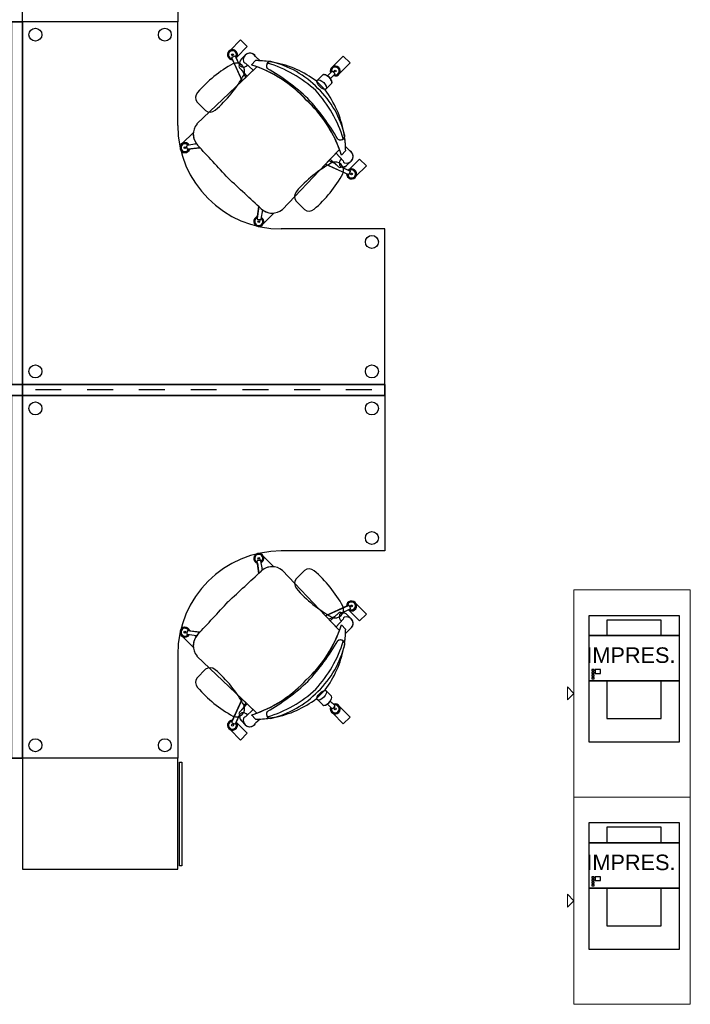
# Model space of a CAD drawing. Header units: metres. Extents: x -1 to 438, y -6 to 53.
# Tile 144 of 149: x 418.05 to 420.64, y 46.65 to 50.45. Entities that reach past the tile are written whole.
import ezdxf

# ---------------------------------------------------------------- set-up
doc = ezdxf.new("R2010")
doc.units = ezdxf.units.M
doc.linetypes.add('CONTINUA', pattern=[0])
doc.layers.add('PA MOBLES ACTUAL', color=7, linetype='CONTINUA', lineweight=25)
doc.styles.add('ARIAL', font='arial.ttf')

msp = doc.modelspace()

# ---------------------------------------------------------------- linework, layer by layer
at = {"layer": 'PA MOBLES ACTUAL', "color": 180, "transparency": 33554687}
for p, q in [((418.6623, 50.4394), (418.0623, 50.4394)), ((418.0623, 50.4394), (418.0623, 49.0394)), ((418.6623, 50.0394), (418.6623, 50.4394)), ((418.8906, 50.3028), (418.9311, 50.3433)), ((418.9114, 50.2116), (418.8713, 50.2995)), ((418.8727, 50.3029), (418.8814, 50.307)), ((418.9014, 50.2725), (418.8848, 50.3059)), ((418.9014, 50.2725), (418.8881, 50.2992)), ((418.9084, 50.2956), (418.9228, 50.3105)), ((418.9228, 50.3105), (418.9084, 50.2956)), ((418.9631, 50.2892), (418.9466, 50.2728)), ((418.9466, 50.2728), (418.9631, 50.2892)), ((418.9631, 50.2892), (418.9466, 50.2728)), ((418.9801, 50.2887), (418.9632, 50.3049)), ((418.9801, 50.2887), (418.9632, 50.3049)), ((418.9682, 50.2653), (418.9114, 50.2116)), ((418.9542, 50.252), (418.9242, 50.2792)), ((419.0351, 50.2821), (419.0169, 50.2852)), ((419.0351, 50.2821), (419.0169, 50.2852)), ((419.2874, 50.24), (419.328, 50.2806)), ((419.2224, 50.2341), (419.198, 50.2096)), ((419.2405, 50.2304), (419.258, 50.2473)), ((419.2516, 50.2193), (419.2686, 50.2368)), ((419.2684, 50.2403), (419.2616, 50.2472)), ((418.9114, 50.2116), (418.7366, 50.045)), ((419.2314, 50.1762), (419.198, 50.2096)), ((419.2314, 50.1762), (419.198, 50.2096)), ((419.2559, 50.2006), (419.2314, 50.1762)), ((418.7373, 50.1289), (418.7697, 50.0965)), ((418.6623, 50.0394), (418.6623, 50.0394)), ((419.307, 49.9951), (419.3039, 50.0132)), ((419.307, 49.9951), (419.3039, 50.0132)), ((418.6906, 49.95), (418.6897, 49.9566)), ((418.6985, 49.9496), (418.6971, 49.9592)), ((418.7348, 49.9678), (418.6992, 49.9621)), ((418.7478, 49.9532), (418.7013, 49.9474)), ((418.707, 49.9441), (418.7116, 49.9486)), ((418.7087, 49.9483), (418.7478, 49.9532)), ((418.7299, 49.967), (418.7331, 49.9701)), ((419.2871, 49.9464), (419.2334, 49.8896)), ((419.2334, 49.8896), (419.2871, 49.9464)), ((419.3106, 49.9582), (419.3267, 49.9413)), ((419.3106, 49.9582), (419.3267, 49.9413)), ((419.2738, 49.9323), (419.301, 49.9024)), ((419.311, 49.9412), (419.2946, 49.9248)), ((419.2946, 49.9248), (419.311, 49.9412)), ((419.2946, 49.9248), (419.311, 49.9412)), ((419.2334, 49.8896), (419.0668, 49.7148)), ((419.0668, 49.7148), (419.2334, 49.8896)), ((419.2334, 49.8896), (419.3214, 49.8495)), ((419.2943, 49.8795), (419.3278, 49.863)), ((419.2943, 49.8795), (419.3211, 49.8663)), ((419.3174, 49.8866), (419.3323, 49.901)), ((419.3323, 49.901), (419.3174, 49.8866)), ((419.3247, 49.8508), (419.3288, 49.8596)), ((418.975, 49.726), (418.9692, 49.6795)), ((418.9701, 49.6869), (418.975, 49.726)), ((419.1194, 49.7468), (419.1518, 49.7143)), ((418.9659, 49.6852), (418.9705, 49.6897)), ((418.9896, 49.7129), (418.9839, 49.6774)), ((418.9888, 49.7081), (418.992, 49.7112)), ((418.9714, 49.6767), (418.981, 49.6753)), ((418.9718, 49.6688), (418.9784, 49.6678)), ((419.4623, 49.6394), (419.0623, 49.6394)), ((419.0623, 49.6394), (419.0623, 49.6394)), ((419.4623, 49.0394), (419.4623, 49.6394)), ((418.0623, 49.0394), (419.4623, 49.0394)), ((418.0623, 47.5964), (418.0623, 48.9964)), ((418.0623, 48.9964), (419.4623, 48.9964)), ((418.2123, 49.0179), (418.1123, 49.0179)), ((418.2123, 49.0179), (418.1123, 49.0179)), ((418.4123, 49.0179), (418.3123, 49.0179)), ((418.4123, 49.0179), (418.3123, 49.0179)), ((418.6123, 49.0179), (418.5123, 49.0179)), ((418.6123, 49.0179), (418.5123, 49.0179)), ((418.8123, 49.0179), (418.7123, 49.0179)), ((418.8123, 49.0179), (418.7123, 49.0179)), ((419.0123, 49.0179), (418.9123, 49.0179)), ((419.0123, 49.0179), (418.9123, 49.0179)), ((419.2123, 49.0179), (419.1123, 49.0179)), ((419.2123, 49.0179), (419.1123, 49.0179)), ((419.4123, 49.0179), (419.3123, 49.0179)), ((419.4123, 49.0179), (419.3123, 49.0179)), ((419.4623, 48.9964), (419.4623, 48.3964)), ((419.0623, 48.3964), (419.0623, 48.3965)), ((419.4623, 48.3964), (419.0623, 48.3964)), ((418.9659, 48.3507), (418.9705, 48.3461)), ((418.975, 48.3098), (418.9692, 48.3564)), ((418.9714, 48.3592), (418.981, 48.3605)), ((418.9718, 48.3671), (418.9784, 48.368)), ((418.9896, 48.3229), (418.9839, 48.3585)), ((418.9701, 48.349), (418.975, 48.3098)), ((418.9888, 48.3278), (418.992, 48.3246)), ((419.2334, 48.1463), (419.0668, 48.3211)), ((419.0668, 48.3211), (419.2334, 48.1463)), ((419.1194, 48.289), (419.1518, 48.3215)), ((419.2334, 48.1463), (419.3214, 48.1863)), ((419.2943, 48.1563), (419.3278, 48.1729)), ((419.2943, 48.1563), (419.3211, 48.1696)), ((419.3247, 48.185), (419.3288, 48.1763)), ((419.2871, 48.0894), (419.2334, 48.1463)), ((419.2334, 48.1463), (419.2871, 48.0894)), ((419.2738, 48.1035), (419.301, 48.1335)), ((419.3174, 48.1493), (419.3323, 48.1349)), ((419.3323, 48.1349), (419.3174, 48.1493)), ((418.6906, 48.0859), (418.6897, 48.0793)), ((418.6985, 48.0862), (418.6971, 48.0767)), ((418.7478, 48.0826), (418.7013, 48.0885)), ((418.707, 48.0918), (418.7116, 48.0872)), ((418.7087, 48.0876), (418.7478, 48.0826)), ((419.311, 48.0946), (419.2946, 48.1111)), ((419.2946, 48.1111), (419.311, 48.0946)), ((419.2946, 48.1111), (419.311, 48.0946)), ((419.3106, 48.0776), (419.3267, 48.0945)), ((419.3106, 48.0776), (419.3267, 48.0945)), ((418.7348, 48.0681), (418.6992, 48.0737)), ((418.7299, 48.0689), (418.7331, 48.0657)), ((419.307, 48.0407), (419.3039, 48.0226)), ((419.307, 48.0407), (419.3039, 48.0226)), ((418.6623, 47.9965), (418.6623, 47.9964)), ((418.6623, 47.9964), (418.6623, 47.5964)), ((418.9114, 47.8243), (418.7366, 47.9908)), ((418.7373, 47.9069), (418.7697, 47.9394)), ((419.2314, 47.8597), (419.198, 47.8263)), ((419.2314, 47.8597), (419.198, 47.8263)), ((419.2559, 47.8352), (419.2314, 47.8597)), ((418.9114, 47.8243), (418.8713, 47.7363)), ((418.9682, 47.7705), (418.9114, 47.8243)), ((419.2224, 47.8018), (419.198, 47.8263)), ((418.9542, 47.7838), (418.9242, 47.7566)), ((419.2405, 47.8055), (419.258, 47.7885)), ((419.2516, 47.8166), (419.2686, 47.7991)), ((419.2684, 47.7955), (419.2616, 47.7887)), ((419.2874, 47.7958), (419.328, 47.7552)), ((418.9014, 47.7634), (418.8848, 47.7299)), ((418.9014, 47.7634), (418.8881, 47.7366)), ((418.9631, 47.7466), (418.9466, 47.7631)), ((418.9466, 47.7631), (418.9631, 47.7466)), ((418.9631, 47.7466), (418.9466, 47.7631)), ((418.9801, 47.7471), (418.9632, 47.7309)), ((418.9801, 47.7471), (418.9632, 47.7309)), ((419.0351, 47.7537), (419.0169, 47.7507)), ((419.0351, 47.7537), (419.0169, 47.7507)), ((418.8727, 47.733), (418.8814, 47.7288)), ((418.8906, 47.7331), (418.9311, 47.6925)), ((418.9084, 47.7403), (418.9228, 47.7254)), ((418.9228, 47.7254), (418.9084, 47.7403)), ((418.6623, 47.5964), (418.0623, 47.5964))]:
    msp.add_line(p, q, dxfattribs=at)
for points in [[(418.6623, 50.8674), (418.6623, 50.4394), (418.0623, 50.4394), (418.0623, 50.8674), (418.6623, 50.8674)], [(418.0193, 49.0394), (418.0193, 50.4394), (418.0623, 50.4394), (418.0623, 49.0394), (418.0193, 49.0394)], [(418.0193, 49.0394), (418.0193, 50.4394), (418.0623, 50.4394), (418.0623, 49.0394), (418.0193, 49.0394)], [(418.0623, 49.0394), (418.0623, 50.4394), (418.0193, 50.4394), (418.0193, 49.0394), (418.0623, 49.0394)], [(419.198, 50.2096), (419.2224, 50.2341), (419.2272, 50.2356), (419.2338, 50.2339), (419.2403, 50.2303), (419.2463, 50.2254), (419.2517, 50.2191), (419.2567, 50.2106), (419.2575, 50.205), (419.2559, 50.2006), (419.2314, 50.1762), (419.198, 50.2096)], [(419.4623, 48.9964), (418.0623, 48.9964), (418.0623, 49.0394), (419.4623, 49.0394), (419.4623, 48.9964)], [(419.4623, 49.0394), (418.0623, 49.0394), (418.0623, 48.9964), (419.4623, 48.9964), (419.4623, 49.0394)], [(418.0623, 48.9964), (418.0623, 47.5964), (418.0193, 47.5964), (418.0193, 48.9964), (418.0623, 48.9964)], [(418.0193, 48.9964), (418.0193, 47.5964), (418.0623, 47.5964), (418.0623, 48.9964), (418.0193, 48.9964)], [(419.198, 47.8263), (419.2224, 47.8018), (419.2272, 47.8002), (419.2338, 47.8019), (419.2403, 47.8056), (419.2463, 47.8105), (419.2517, 47.8168), (419.2567, 47.8252), (419.2575, 47.8308), (419.2559, 47.8352), (419.2314, 47.8597), (419.198, 47.8263)], [(418.6623, 47.1684), (418.6623, 47.5964), (418.0623, 47.5964), (418.0623, 47.1684), (418.6623, 47.1684)], [(418.6692, 47.1804), (418.6692, 47.5807), (418.6781, 47.5807), (418.6781, 47.1804), (418.6692, 47.1804)]]:
    msp.add_lwpolyline(points, close=True, dxfattribs=at)
for points in [[(418.8906, 50.3028), (418.9311, 50.3433), (418.9051, 50.3694), (418.8645, 50.3288)], [(418.9311, 50.3433), (418.9051, 50.3694), (418.8645, 50.3288)], [(418.8906, 50.3028), (418.9311, 50.3433), (418.9051, 50.3694), (418.8645, 50.3288)], [(418.8744, 50.2927), (418.9114, 50.2116), (418.9251, 50.2245), (418.9133, 50.2483), (418.9009, 50.2615)], [(419.328, 50.2806), (419.3019, 50.3067), (419.2613, 50.2661)], [(418.9682, 50.2653), (418.9114, 50.2116), (418.7366, 50.045)], [(418.9009, 50.2615), (418.9308, 50.2299), (418.9682, 50.2653)], [(419.2527, 50.2421), (419.2405, 50.2304), (419.2468, 50.2251), (419.2516, 50.2193), (419.2634, 50.2314)], [(418.7224, 50.0098), (418.7215, 50.0107), (418.6809, 49.9702)], [(418.7224, 50.0098), (418.7215, 50.0107), (418.6809, 49.9702)], [(418.7348, 49.9678), (418.7299, 49.967), (418.7331, 49.9701)], [(419.2833, 49.8791), (419.2517, 49.9089), (419.2871, 49.9464)], [(419.3246, 49.8688), (419.3651, 49.9093), (419.3912, 49.8832), (419.3507, 49.8427)], [(419.3246, 49.8688), (419.3651, 49.9093), (419.3912, 49.8832), (419.3507, 49.8427)], [(419.3146, 49.8526), (419.2334, 49.8896), (419.2464, 49.9033), (419.2702, 49.8915), (419.2833, 49.8791)], [(418.9896, 49.7129), (418.9888, 49.7081), (418.992, 49.7112)], [(419.0316, 49.7006), (419.0326, 49.6997), (418.992, 49.6591)], [(419.0316, 49.7006), (419.0326, 49.6997), (418.992, 49.6591)], [(419.0316, 48.3353), (419.0326, 48.3362), (418.992, 48.3767)], [(419.0316, 48.3353), (419.0326, 48.3362), (418.992, 48.3767)], [(418.9896, 48.3229), (418.9888, 48.3278), (418.992, 48.3246)], [(419.3146, 48.1832), (419.2334, 48.1463), (419.2464, 48.1326), (419.2702, 48.1444), (419.2833, 48.1568)], [(419.3246, 48.1671), (419.3651, 48.1265), (419.3912, 48.1526), (419.3507, 48.1932)], [(419.3246, 48.1671), (419.3651, 48.1265), (419.3912, 48.1526), (419.3507, 48.1932)], [(419.2833, 48.1568), (419.2517, 48.1269), (419.2871, 48.0894)], [(418.7224, 48.026), (418.7215, 48.0251), (418.6809, 48.0657)], [(418.7224, 48.026), (418.7215, 48.0251), (418.6809, 48.0657)], [(418.7348, 48.0681), (418.7299, 48.0689), (418.7331, 48.0657)], [(418.9682, 47.7705), (418.9114, 47.8243), (418.7366, 47.9908)], [(418.8744, 47.7431), (418.9114, 47.8243), (418.9251, 47.8113), (418.9133, 47.7875), (418.9009, 47.7744)], [(418.9009, 47.7744), (418.9308, 47.8059), (418.9682, 47.7705)], [(419.2527, 47.7937), (419.2405, 47.8055), (419.2468, 47.8108), (419.2516, 47.8166), (419.2634, 47.8045)], [(419.328, 47.7552), (419.3019, 47.7292), (419.2613, 47.7697)], [(418.8906, 47.7331), (418.9311, 47.6925), (418.9051, 47.6664), (418.8645, 47.707)], [(418.8906, 47.7331), (418.9311, 47.6925), (418.9051, 47.6664), (418.8645, 47.707)], [(418.9311, 47.6925), (418.9051, 47.6664), (418.8645, 47.707)]]:
    msp.add_lwpolyline(points, dxfattribs=at)
at = {"layer": 'PA MOBLES ACTUAL', "color": 180, "linetype": 'CONTINUA', "lineweight": 13, "transparency": 33554687}
for points in [[(420.1927, 47.4462), (420.1927, 48.2462), (420.6427, 48.2462), (420.6427, 47.4462), (420.1927, 47.4462)], [(420.1927, 47.8462), (420.1677, 47.8212), (420.1677, 47.8712), (420.1927, 47.8462)], [(420.1927, 46.6462), (420.1927, 47.4462), (420.6427, 47.4462), (420.6427, 46.6462), (420.1927, 46.6462)], [(420.1927, 47.0462), (420.1677, 47.0212), (420.1677, 47.0712), (420.1927, 47.0462)]]:
    msp.add_lwpolyline(points, close=True, dxfattribs=at)
at = {"layer": 'PA MOBLES ACTUAL', "transparency": 33554687}
for points in [[(420.2506, 48.0697), (420.6006, 48.0697), (420.6006, 48.1465), (420.2506, 48.1465), (420.2506, 48.0697)], [(420.3206, 48.1297), (420.3206, 48.0697), (420.5306, 48.0697), (420.5306, 48.1297), (420.3206, 48.1297)], [(420.2506, 48.0697), (420.2506, 47.8946), (420.6006, 47.8946), (420.6006, 48.0697), (420.2506, 48.0697)], [(420.2616, 47.9333), (420.2707, 47.9333), (420.2707, 47.9384), (420.2616, 47.9384), (420.2616, 47.9333)], [(420.2756, 47.9237), (420.2963, 47.9237), (420.2963, 47.9384), (420.2756, 47.9384), (420.2756, 47.9237)], [(420.2506, 47.8946), (420.2506, 47.6597), (420.6006, 47.6597), (420.6006, 47.8946), (420.2506, 47.8946)], [(420.2616, 47.9233), (420.2707, 47.9233), (420.2707, 47.9284), (420.2616, 47.9284), (420.2616, 47.9233)], [(420.2616, 47.9133), (420.2707, 47.9133), (420.2707, 47.9184), (420.2616, 47.9184), (420.2616, 47.9133)], [(420.2616, 47.9033), (420.2707, 47.9033), (420.2707, 47.9084), (420.2616, 47.9084), (420.2616, 47.9033)], [(420.3206, 47.8946), (420.3206, 47.7497), (420.5306, 47.7497), (420.5306, 47.8946), (420.3206, 47.8946)], [(420.2506, 47.2697), (420.6006, 47.2697), (420.6006, 47.3465), (420.2506, 47.3465), (420.2506, 47.2697)], [(420.3206, 47.3297), (420.3206, 47.2697), (420.5306, 47.2697), (420.5306, 47.3297), (420.3206, 47.3297)], [(420.2506, 47.2697), (420.2506, 47.0946), (420.6006, 47.0946), (420.6006, 47.2697), (420.2506, 47.2697)], [(420.2616, 47.1333), (420.2707, 47.1333), (420.2707, 47.1384), (420.2616, 47.1384), (420.2616, 47.1333)], [(420.2756, 47.1237), (420.2963, 47.1237), (420.2963, 47.1384), (420.2756, 47.1384), (420.2756, 47.1237)], [(420.2616, 47.1233), (420.2707, 47.1233), (420.2707, 47.1284), (420.2616, 47.1284), (420.2616, 47.1233)], [(420.2616, 47.1133), (420.2707, 47.1133), (420.2707, 47.1184), (420.2616, 47.1184), (420.2616, 47.1133)], [(420.2616, 47.1033), (420.2707, 47.1033), (420.2707, 47.1084), (420.2616, 47.1084), (420.2616, 47.1033)], [(420.2506, 47.0946), (420.2506, 46.8597), (420.6006, 46.8597), (420.6006, 47.0946), (420.2506, 47.0946)], [(420.3206, 47.0946), (420.3206, 46.9497), (420.5306, 46.9497), (420.5306, 47.0946), (420.3206, 47.0946)]]:
    msp.add_lwpolyline(points, close=True, dxfattribs=at)
at = {"layer": 'PA MOBLES ACTUAL', "color": 180, "transparency": 33554687}
for centre, radius in [((418.1123, 50.3894), 0.025), ((418.6123, 50.3894), 0.025), ((418.8737, 50.312), 0.00353), ((419.2705, 50.2492), 0.00353), ((418.6901, 49.9533), 0.00353), ((419.3338, 49.8519), 0.00353), ((418.9751, 49.6683), 0.00353), ((419.4123, 49.5894), 0.025), ((418.1123, 49.0894), 0.025), ((419.4123, 49.0894), 0.025), ((418.1123, 48.9464), 0.025), ((419.4123, 48.9464), 0.025), ((419.4123, 48.4464), 0.025), ((418.9751, 48.3675), 0.00353), ((419.3338, 48.184), 0.00353), ((418.6901, 48.0826), 0.00353), ((419.2705, 47.7866), 0.00353), ((418.8737, 47.7239), 0.00353), ((418.1123, 47.6464), 0.025), ((418.6123, 47.6464), 0.025)]:
    msp.add_circle(centre, radius, dxfattribs=at)
for centre, radius, start, end in [((418.8737, 50.312), 0.0192, 318.6081, 272.1982), ((418.8737, 50.312), 0.0192, 118.5736, 272.1982), ((418.8737, 50.312), 0.0153, 324.7755, 266.0309), ((418.8737, 50.312), 0.0192, 331.4264, 118.5736), ((418.8733, 50.3007), 0.00224, 105.2842, 211.393), ((418.8827, 50.3052), 0.00224, 19.4133, 125.5221), ((418.8737, 50.312), 0.0192, 318.6081, 331.4264), ((418.9233, 50.2782), 0.0229, 130.7091, 191.5529), ((418.9254, 50.2779), 0.0245, 133.8882, 192.5867), ((418.9409, 50.2924), 0.0256, 29.2613, 197.1658), ((418.9409, 50.2924), 0.0256, 29.2613, 135), ((418.9607, 49.8958), 0.3935, 81.7817, 89.6569), ((418.9607, 49.8958), 0.3935, 87.1772, 89.6569), ((418.9607, 49.8958), 0.3935, 81.7817, 89.6569), ((419.1215, 49.8338), 0.5072, 118.9923, 139.0241), ((418.8886, 50.2478), 0.0323, 336.5875, 113.4125), ((418.9061, 50.2668), 0.00743, 128.7312, 225.544), ((418.9061, 50.2668), 0.00743, 128.7312, 225.544), ((418.9061, 50.2668), 0.00743, 129.5595, 225.544), ((418.9134, 50.2772), 0.0129, 201.339, 253.6803), ((418.9139, 50.2885), 0.024, 260.0611, 317.6769), ((418.9261, 50.29), 0.0109, 207.7874, 259.8635), ((418.7977, 49.8059), 0.4901, 42.5233, 72.3148), ((418.7977, 49.8059), 0.4901, 69.64, 72.3148), ((418.7977, 49.8059), 0.4901, 69.64, 72.3148), ((418.7977, 49.8059), 0.4901, 42.5233, 69.64), ((418.7977, 49.8059), 0.4901, 42.5233, 69.64), ((419.0218, 50.269), 0.0169, 87.8315, 216.7001), ((419.0218, 50.269), 0.0169, 139.3236, 216.7001), ((418.5762, 49.5116), 0.8633, 47.0062, 59.9639), ((418.5762, 49.5116), 0.8633, 47.0062, 59.9639), ((418.8686, 49.8183), 0.4826, 47.3903, 73.0842), ((418.8686, 49.8183), 0.4826, 47.3903, 73.0842), ((418.9329, 49.9182), 0.3784, 44.2309, 76.3081), ((418.9607, 49.8958), 0.3935, 52.9073, 79.1063), ((418.9607, 49.8958), 0.3935, 52.9073, 79.1063), ((419.2705, 50.2492), 0.0192, 248.2049, 201.7951), ((419.2705, 50.2492), 0.0192, 118.5736, 201.7597), ((419.2705, 50.2492), 0.0153, 254.3723, 195.6277), ((418.4746, 50.4807), 0.5072, 310.9759, 331.0077), ((419.2598, 50.2459), 0.00224, 34.881, 140.9899), ((419.2705, 50.2492), 0.0192, 248.2049, 331.4264), ((419.2672, 50.2385), 0.00224, 309.0101, 55.119), ((418.9401, 49.911), 0.3784, 13.6919, 45.7691), ((418.9176, 49.9389), 0.3935, 10.8937, 37.0927), ((418.9176, 49.9389), 0.3935, 10.8937, 37.0927), ((418.7615, 50.1468), 0.0301, 139.4027, 216.3501), ((418.8277, 49.7759), 0.4901, 17.6852, 47.4767), ((418.8277, 49.7759), 0.4901, 20.36, 47.4767), ((418.8277, 49.7759), 0.4901, 20.36, 47.4767), ((418.5334, 49.5543), 0.8633, 30.0361, 42.9938), ((418.5334, 49.5543), 0.8633, 30.0361, 42.9938), ((418.8401, 49.8468), 0.4826, 16.9158, 42.6097), ((418.8401, 49.8468), 0.4826, 16.9158, 42.6097), ((418.7876, 50.1207), 0.0301, 233.6499, 310.5973), ((419.0623, 50.0394), 0.4, 180, 270), ((418.7846, 50.0052), 0.0623, 140.3168, 222.7795), ((418.7846, 50.0052), 0.0623, 140.3168, 222.7795), ((418.7846, 50.0052), 0.0623, 175.7669, 214.2401), ((419.2909, 50), 0.0169, 233.2999, 2.1685), ((419.2909, 50), 0.0169, 233.2999, 310.6764), ((418.9176, 49.9389), 0.3935, 0.3431, 8.2183), ((418.9176, 49.9389), 0.3935, 2.8228, 8.2183), ((418.6901, 49.9533), 0.0192, 31.3048, 344.895), ((418.6901, 49.9533), 0.0192, 118.5736, 344.895), ((418.6901, 49.9533), 0.0153, 37.4722, 338.7276), ((418.6993, 49.9599), 0.00224, 92.11, 198.2189), ((418.7007, 49.9495), 0.00224, 177.9809, 284.0898), ((418.7846, 50.0052), 0.0623, 216.9175, 223.2021), ((399.4451, 31.9767), 26.3771, 42.61341, 42.99132), ((399.4451, 31.9767), 26.3771, 42.61341, 42.99132), ((399.4451, 31.9767), 26.3771, 42.96265, 42.99033), ((418.8277, 49.7759), 0.4901, 17.6852, 20.36), ((418.8277, 49.7759), 0.4901, 17.6852, 20.36), ((418.9176, 49.9389), 0.3935, 0.3431, 2.8228), ((418.9176, 49.9389), 0.3935, 0.3431, 2.8228), ((419.3103, 49.8921), 0.024, 132.3231, 189.9389), ((419.3143, 49.919), 0.0256, 252.8342, 60.7387), ((419.3143, 49.919), 0.0256, 315, 60.7387), ((419.5037, 49.4517), 0.5072, 118.9923, 139.0241), ((419.2707, 49.8656), 0.0323, 336.5875, 113.4125), ((419.2886, 49.8843), 0.00743, 224.456, 321.2688), ((419.2886, 49.8843), 0.00743, 224.456, 321.2688), ((419.2886, 49.8843), 0.00743, 224.456, 320.4405), ((419.299, 49.8916), 0.0129, 196.3197, 248.661), ((419.2997, 49.9036), 0.0245, 257.4133, 316.1118), ((419.3001, 49.9015), 0.0229, 258.4471, 319.2909), ((419.3118, 49.9043), 0.0109, 190.1365, 242.2126), ((419.3338, 49.8519), 0.0192, 177.8018, 131.3919), ((400.9985, 30.4233), 26.3771, 47.00868, 47.38659), ((400.9985, 30.4233), 26.3771, 47.00868, 47.38659), ((418.8567, 50.0986), 0.5072, 310.9759, 331.0077), ((419.3338, 49.8519), 0.0192, 177.8018, 331.4264), ((419.3338, 49.8519), 0.0153, 183.9691, 125.2245), ((419.3338, 49.8519), 0.0192, 118.5736, 131.3919), ((419.3225, 49.8514), 0.00224, 238.607, 344.7158), ((419.327, 49.8609), 0.00224, 324.4779, 70.5867), ((419.1436, 49.7646), 0.0301, 139.4027, 216.3501), ((400.9985, 30.4233), 26.3771, 47.00967, 47.03735), ((418.9751, 49.6683), 0.0192, 105.105, 58.6952), ((418.9751, 49.6683), 0.0192, 105.105, 331.4264), ((418.9751, 49.6683), 0.0153, 111.2724, 52.5278), ((419.027, 49.7628), 0.0623, 226.7979, 233.0825), ((419.027, 49.7628), 0.0623, 227.2205, 309.6832), ((419.027, 49.7628), 0.0623, 227.2205, 309.6832), ((419.027, 49.7628), 0.0623, 235.7599, 274.2331), ((419.1697, 49.7386), 0.0301, 233.6499, 310.5973), ((418.9714, 49.6789), 0.00224, 165.9102, 272.0191), ((418.9817, 49.6774), 0.00224, 251.7811, 357.89), ((419.0623, 47.9965), 0.4, 90, 180), ((418.9751, 48.3675), 0.0192, 301.3048, 254.895), ((418.9751, 48.3675), 0.0192, 28.5736, 254.895), ((418.9751, 48.3675), 0.0153, 307.4722, 248.7276), ((418.9714, 48.3569), 0.00224, 87.9809, 194.0898), ((418.9817, 48.3584), 0.00224, 2.11, 108.2189), ((400.9985, 67.6125), 26.3771, 312.61341, 312.99132), ((400.9985, 67.6125), 26.3771, 312.61341, 312.99132), ((400.9985, 67.6125), 26.3771, 312.96265, 312.99033), ((419.027, 48.2731), 0.0623, 126.9175, 133.2021), ((419.027, 48.2731), 0.0623, 50.3168, 132.7795), ((419.027, 48.2731), 0.0623, 50.3168, 132.7795), ((419.027, 48.2731), 0.0623, 85.7669, 124.2401), ((419.1697, 48.2973), 0.0301, 49.4027, 126.3501), ((418.8567, 47.9372), 0.5072, 28.9923, 49.0241), ((419.1436, 48.2712), 0.0301, 143.6499, 220.5973), ((419.5037, 48.5842), 0.5072, 220.9759, 241.0077), ((399.4451, 66.0592), 26.3771, 317.00868, 317.38659), ((399.4451, 66.0592), 26.3771, 317.00868, 317.38659), ((419.3338, 48.184), 0.0192, 228.6081, 182.1982), ((419.3338, 48.184), 0.0192, 28.5736, 182.1982), ((419.3338, 48.184), 0.0153, 234.7755, 176.0309), ((419.2707, 48.1702), 0.0323, 246.5875, 23.4125), ((419.3338, 48.184), 0.0192, 228.6081, 241.4264), ((419.3225, 48.1844), 0.00224, 15.2842, 121.393), ((419.327, 48.175), 0.00224, 289.4133, 35.5221), ((419.2886, 48.1516), 0.00743, 38.7312, 135.544), ((419.2886, 48.1516), 0.00743, 39.5595, 135.544), ((419.2886, 48.1516), 0.00743, 38.7312, 135.544), ((419.3103, 48.1438), 0.024, 170.0611, 227.6769), ((419.299, 48.1443), 0.0129, 111.339, 163.6803), ((419.2997, 48.1323), 0.0245, 43.8882, 102.5867), ((419.3001, 48.1344), 0.0229, 40.7091, 101.5529), ((419.3118, 48.1315), 0.0109, 117.7874, 169.8635), ((419.3143, 48.1168), 0.0256, 299.2613, 107.1658), ((419.3143, 48.1168), 0.0256, 299.2613, 45), ((418.6901, 48.0826), 0.0192, 15.105, 328.6952), ((418.6901, 48.0826), 0.0192, 15.105, 241.4264), ((418.6901, 48.0826), 0.0153, 21.2724, 322.5278), ((418.7007, 48.0863), 0.00224, 75.9102, 182.0191), ((418.8277, 48.2599), 0.4901, 312.5233, 342.3148), ((418.8277, 48.2599), 0.4901, 312.5233, 339.64), ((418.8277, 48.2599), 0.4901, 312.5233, 339.64), ((418.8277, 48.2599), 0.4901, 339.64, 342.3148), ((418.8277, 48.2599), 0.4901, 339.64, 342.3148), ((418.9176, 48.097), 0.3935, 351.7817, 359.6569), ((418.9176, 48.097), 0.3935, 357.1772, 359.6569), ((418.9176, 48.097), 0.3935, 357.1772, 359.6569), ((418.6993, 48.076), 0.00224, 161.7811, 267.89), ((418.7846, 48.0306), 0.0623, 137.2205, 219.6832), ((418.7846, 48.0306), 0.0623, 137.2205, 219.6832), ((418.7846, 48.0306), 0.0623, 145.7599, 184.2331), ((418.7846, 48.0306), 0.0623, 136.7979, 143.0825), ((399.4451, 66.0592), 26.3771, 317.00967, 317.03735), ((418.5334, 48.4815), 0.8633, 317.0062, 329.9639), ((418.5334, 48.4815), 0.8633, 317.0062, 329.9639), ((418.8401, 48.1891), 0.4826, 317.3903, 343.0842), ((418.8401, 48.1891), 0.4826, 317.3903, 343.0842), ((419.2909, 48.0359), 0.0169, 357.8315, 126.7001), ((419.2909, 48.0359), 0.0169, 49.3236, 126.7001), ((418.9176, 48.097), 0.3935, 351.7817, 357.1772), ((418.9401, 48.1248), 0.3784, 314.2309, 346.3081), ((418.9176, 48.097), 0.3935, 322.9073, 349.1063), ((418.9176, 48.097), 0.3935, 322.9073, 349.1063), ((418.7876, 47.9152), 0.0301, 49.4027, 126.3501), ((418.4746, 47.5551), 0.5072, 28.9923, 49.0241), ((418.7615, 47.8891), 0.0301, 143.6499, 220.5973), ((418.7977, 48.23), 0.4901, 287.6852, 317.4767), ((418.7977, 48.23), 0.4901, 290.36, 317.4767), ((418.7977, 48.23), 0.4901, 290.36, 317.4767), ((419.1215, 48.2021), 0.5072, 220.9759, 241.0077), ((418.5762, 48.5242), 0.8633, 300.0361, 312.9938), ((418.5762, 48.5242), 0.8633, 300.0361, 312.9938), ((418.8686, 48.2175), 0.4826, 286.9158, 312.6097), ((418.8686, 48.2175), 0.4826, 286.9158, 312.6097), ((418.9329, 48.1176), 0.3784, 283.6919, 315.7691), ((418.9607, 48.1401), 0.3935, 280.8937, 307.0927), ((418.9607, 48.1401), 0.3935, 280.8937, 307.0927), ((418.8886, 47.7881), 0.0323, 246.5875, 23.4125), ((419.2705, 47.7866), 0.0192, 158.2049, 111.7951), ((419.2705, 47.7866), 0.0192, 158.2403, 241.4264), ((419.2705, 47.7866), 0.0153, 164.3723, 105.6277), ((419.2598, 47.79), 0.00224, 219.0101, 325.119), ((419.2705, 47.7866), 0.0192, 28.5736, 111.7951), ((419.2672, 47.7974), 0.00224, 304.881, 50.9899), ((418.8737, 47.7239), 0.0192, 87.8018, 41.3919), ((418.8737, 47.7239), 0.0192, 87.8018, 241.4264), ((418.9061, 47.7691), 0.00743, 134.456, 231.2688), ((418.9061, 47.7691), 0.00743, 134.456, 230.4405), ((418.9061, 47.7691), 0.00743, 134.456, 231.2688), ((418.9233, 47.7576), 0.0229, 168.4471, 229.2909), ((418.9254, 47.7579), 0.0245, 167.4133, 226.1118), ((418.9134, 47.7587), 0.0129, 106.3197, 158.661), ((418.9139, 47.7474), 0.024, 42.3231, 99.9389), ((418.9409, 47.7434), 0.0256, 162.8342, 330.7387), ((418.9261, 47.7459), 0.0109, 100.1365, 152.2126), ((418.7977, 48.23), 0.4901, 287.6852, 290.36), ((418.7977, 48.23), 0.4901, 287.6852, 290.36), ((418.9607, 48.1401), 0.3935, 270.3431, 278.2183), ((418.9607, 48.1401), 0.3935, 270.3431, 278.2183), ((418.9607, 48.1401), 0.3935, 270.3431, 272.8228), ((419.0218, 47.7668), 0.0169, 143.2999, 272.1685), ((419.0218, 47.7668), 0.0169, 143.2999, 220.6764), ((418.8737, 47.7239), 0.0153, 93.9691, 35.2245), ((418.8737, 47.7239), 0.0192, 241.4264, 28.5736), ((418.8733, 47.7351), 0.00224, 148.607, 254.7158), ((418.8827, 47.7307), 0.00224, 234.4779, 340.5867), ((418.8737, 47.7239), 0.0192, 28.5736, 41.3919), ((418.9409, 47.7434), 0.0256, 225, 330.7387)]:
    msp.add_arc(centre, radius, start, end, dxfattribs=at)
for centre, major_axis in [((419.2186, 50.1969), (0.0168, -0.0168)), ((419.2186, 47.839), (0.0168, 0.0168))]:
    msp.add_ellipse(centre, major_axis=major_axis, ratio=0.457927, dxfattribs=at)
for centre, major_axis, start_param, end_param in [((419.2391, 50.2174), (0.0168, -0.0168), 0, 3.141593), ((419.2391, 47.8184), (0.0168, 0.0168), 3.141593, 6.283185)]:
    msp.add_ellipse(centre, major_axis=major_axis, ratio=0.457927, start_param=start_param, end_param=end_param, dxfattribs=at)

# ---------------------------------------------------------------- texts
at = {"layer": 'PA MOBLES ACTUAL', "transparency": 33554687, "char_height": 0.06, "width": 0.374952, "attachment_point": 8, "style": 'ARIAL'}
for insert in [(420.4133, 47.9633), (420.4133, 47.1633)]:
    msp.add_mtext('\\W1.00;IMPRES.', dxfattribs=dict(at, insert=insert))

doc.saveas('drawing.dxf')
